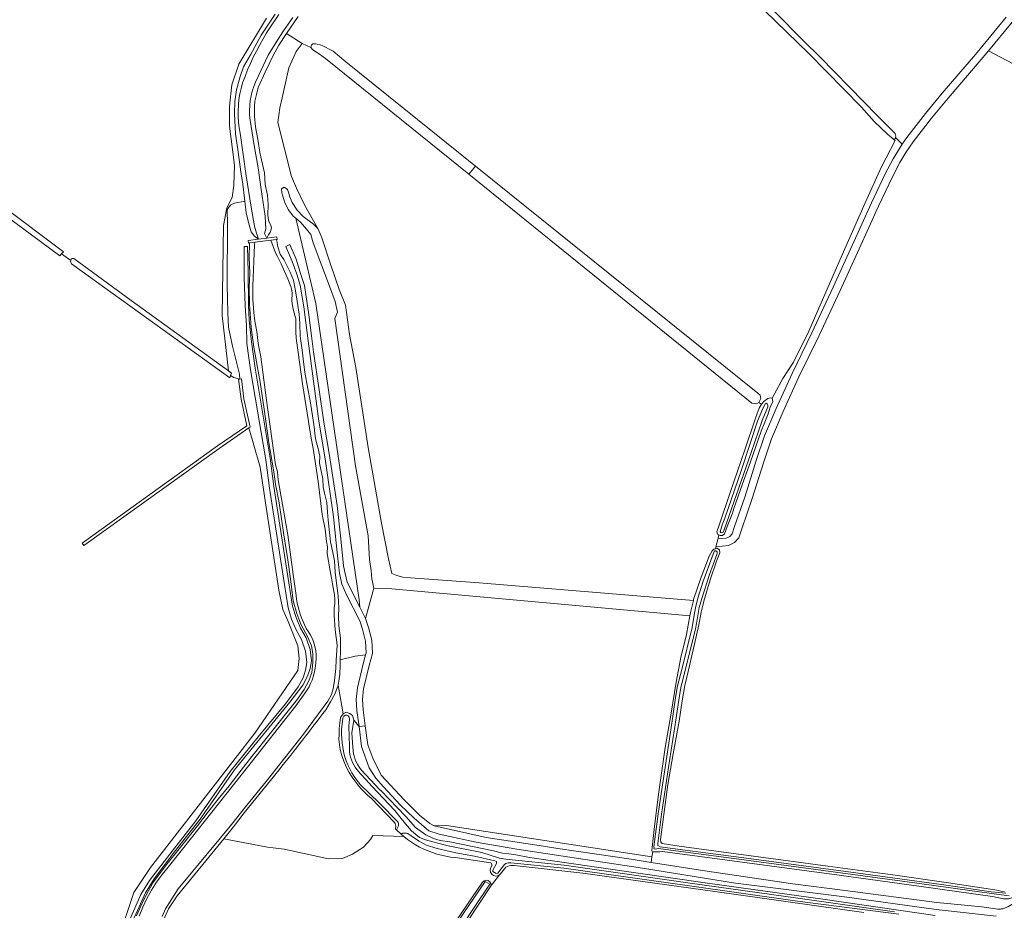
# Model space of a CAD drawing. Header units: metres. Extents: x 152737 to 157444, y 374779 to 378487.
# Tile 78 of 95: x 155587 to 155926, y 376826 to 377132. Entities that reach past the tile are written whole.
import ezdxf

# ---------------------------------------------------------------- set-up
doc = ezdxf.new("R2010")
doc.units = ezdxf.units.M
for name, color, linetype, lineweight in [('B-XX-OG-TERREIN_CULTUURSCHEIDING-GV', 7, 'Continuous', 18), ('B-XX-OG-TERREIN_ONBEGROEID-GV', 7, 'Continuous', 18), ('B-XX-OG-TOPOGRAFIE-GV', 7, 'Continuous', 18), ('B-XX-OG-WATER-GV', 130, 'Continuous', 18), ('B-XX-OG-WATER_SLOOT-GV', 120, 'Continuous', 18), ('B-XX-OG-WEG-GV', 7, 'Continuous', 18)]:
    doc.layers.add(name, color=color, linetype=linetype, lineweight=lineweight)

msp = doc.modelspace()

# ---------------------------------------------------------------- linework, layer by layer
at = {"layer": 'B-XX-OG-TERREIN_CULTUURSCHEIDING-GV'}
for points in [[(155682.733, 377133.466), (155678.728, 377127.586), (155684.121, 377124.205), (155687.097, 377122.801), (155687.332, 377123.741), (155687.944, 377124.023), (155688.791, 377124.023), (155690.814, 377123.6), (155694.813, 377121.531), (155699.188, 377117.864), (155743.788, 377082.005), (155840.956, 377003.881), (155841.724, 377003.199), (155841.98, 377001.963), (155841.34, 377000.641), (155842.196, 377000.019), (155843.116, 377001.088), (155844.395, 377001.971), (155845.302, 377002.228), (155845.933, 377002.128), (155849.563, 377008.837), (155853.207, 377014.507), (155858.509, 377025.188), (155863.53, 377036.762), (155870.393, 377052.455), (155877.866, 377069.324), (155883.492, 377081.678), (155888.252, 377090.837), (155887.812, 377091.191), (155885.611, 377092.96), (155881.018, 377097.36), (155876.616, 377102.238), (155858.369, 377120.88), (155824.444, 377153.935)], [(155826.346, 377155.847), (155856.646, 377125.057), (155862.409, 377119.455), (155877.405, 377104.107), (155882.052, 377099.351), (155887.525, 377093.869), (155888.291, 377093.199), (155888.434, 377092.339), (155888.376, 377091.818), (155890.668, 377089.487), (155892.293, 377091.843), (155898.72, 377100.106), (155904.438, 377107.1), (155915.863, 377120.401), (155926.494, 377133.222)], [(155671.815, 377132.882), (155662.29, 377117.007), (155659.909, 377109.995), (155659.115, 377102.587), (155659.115, 377095.708), (155660.812, 377082.36), (155660.57, 377075.335), (155660.041, 377071.201), (155658.188, 377067.629), (155656.998, 377061.576), (155656.601, 377030.62), (155658.697, 377011.478), (155659.74, 377010.723), (155659.474, 377009.936), (155660.564, 377009.238), (155662.694, 377008.681), (155662.483, 377010.344), (155660.122, 377019.985), (155658.744, 377026.545), (155658.475, 377031.505), (155658.34, 377041.082), (155658.379, 377062.373), (155658.253, 377066.586), (155658.524, 377067.403), (155659.552, 377068.694), (155660.824, 377069.284), (155664.336, 377069.88), (155664.211, 377070.972), (155663.628, 377075.73), (155663.037, 377079.976), (155661.99, 377087.736), (155661.195, 377092.936), (155660.869, 377100.1), (155660.933, 377104.19), (155661.509, 377108.272), (155662.749, 377112.855), (155663.97, 377116.123), (155666.299, 377120.251), (155669.984, 377126.987), (155674.847, 377134.289)], [(155580.68, 377068.37), (155601.929, 377052.498), (155601.316, 377051.824), (155604.44, 377049.536), (155604.539, 377049.958), (155604.938, 377050.179), (155605.493, 377050.202), (155625.245, 377035.708), (155658.697, 377011.478), (155656.601, 377030.62), (155656.998, 377061.576), (155658.188, 377067.629), (155660.041, 377071.201), (155660.57, 377075.335), (155660.812, 377082.36), (155659.115, 377095.708), (155659.115, 377102.587), (155659.909, 377109.995), (155662.29, 377117.007), (155671.815, 377132.882)], [(155928.51, 377131.522), (155920.358, 377121.69), (155928.897, 377117.144)], [(155928.897, 377117.144), (155920.358, 377121.69), (155917.878, 377118.699), (155906.459, 377105.405), (155900.781, 377098.46), (155894.42, 377090.282), (155891.89, 377086.614), (155889.854, 377083.246), (155887.179, 377078.098), (155882.523, 377068.194), (155875.806, 377053.556), (155869.281, 377039.188), (155861.935, 377023.428), (155855.128, 377009.473), (155849.657, 376997.525), (155845.721, 376988.164), (155842.978, 376980.159), (155838.936, 376967.229), (155835.427, 376957.135), (155834.43, 376954.069), (155832.898, 376952.4), (155830.835, 376951.409), (155826.522, 376950.993), (155826.332, 376950.322), (155826.894, 376950.453), (155827.818, 376949.879), (155827.895, 376948.851), (155826.732, 376946.07), (155824.577, 376939.572), (155822.316, 376932.236), (155821.509, 376928.423), (155820.696, 376924.143), (155819.09, 376916.983), (155816.991, 376908.058), (155815.795, 376903.224), (155814.967, 376898.012), (155813.829, 376890.938), (155811.788, 376879.772), (155810.035, 376869.162), (155807.499, 376850.259), (155807.578, 376849.325), (155808.037, 376848.851), (155813.901, 376847.919), (155865.023, 376841.051), (155887.465, 376838.087), (155906.644, 376835.359), (155922.563, 376832.964), (155925.912, 376832.258)], [(155622.715, 376821.639), (155626.164, 376831.983), (155631.854, 376840.565), (155647.499, 376860.694), (155667.79, 376886.895), (155682.574, 376908.393), (155683.111, 376912.533), (155682.651, 376916.903), (155679.327, 376925.304), (155677.468, 376929.406), (155676.074, 376936.063), (155671.524, 376966.154), (155669.605, 376978.373), (155665.805, 376991.884), (155655.544, 376984.854), (155608.918, 376951.454), (155608.336, 376952.266), (155654.97, 376985.673), (155665.1, 376992.613), (155663.064, 377001.726), (155662.198, 377008.619), (155662.694, 377008.681), (155660.564, 377009.238), (155659.474, 377009.936), (155659.213, 377009.163), (155604.716, 377048.383), (155604.383, 377049.292), (155604.44, 377049.536), (155601.316, 377051.824), (155600.68, 377051.125), (155568.697, 377074.728)], [(155627.028, 376824.006), (155629.555, 376829.595), (155632.73, 376835.308), (155637.058, 376841.203), (155642.259, 376847.574), (155648.136, 376855.001), (155651.786, 376859.768), (155655.137, 376864.115), (155658.926, 376868.735), (155663.094, 376874.061), (155666.742, 376878.757), (155673.583, 376887.303), (155678.864, 376893.958), (155682.51, 376898.583), (155684.756, 376901.886), (155686.418, 376904.848), (155687.434, 376907.757), (155687.816, 376911.043), (155687.838, 376914.268), (155687.34, 376916.862), (155686.064, 376919.837), (155683.687, 376924.35), (155682.289, 376928.045), (155681.052, 376932.381), (155680.127, 376940.005), (155679.168, 376946.483), (155677.769, 376955.124), (155676.151, 376966.065), (155674.977, 376972.549), (155674.312, 376976.797), (155672.667, 376986.806), (155670.994, 376998.322), (155669.688, 377007.677), (155667.455, 377019.638), (155666.578, 377026.472), (155665.951, 377034.517), (155665.906, 377040.396), (155666.041, 377045.05), (155665.916, 377050.644), (155665.983, 377055.444), (155666.015, 377055.53), (155665.595, 377055.476), (155665.481, 377056.369), (155669.05, 377056.824), (155667.658, 377057.841), (155666.512, 377059.321), (155665.614, 377062.622), (155664.789, 377065.922), (155664.336, 377069.88), (155660.824, 377069.284), (155659.552, 377068.694), (155658.524, 377067.403), (155658.253, 377066.586), (155658.379, 377062.373), (155658.34, 377041.082), (155658.475, 377031.505), (155658.744, 377026.545), (155660.122, 377019.985), (155662.483, 377010.344), (155662.694, 377008.681), (155663.19, 377008.743), (155664.05, 377001.898), (155666.224, 376992.171), (155665.805, 376991.884), (155669.605, 376978.373), (155671.524, 376966.154), (155676.074, 376936.063), (155677.468, 376929.406), (155679.327, 376925.304), (155682.651, 376916.903), (155683.111, 376912.533), (155682.574, 376908.393), (155667.79, 376886.895), (155647.499, 376860.694), (155631.854, 376840.565), (155626.164, 376831.983), (155622.715, 376821.639)], [(155624.761, 376822.716), (155628.62, 376831.271), (155631.56, 376836.151), (155638.504, 376845.248), (155647.5, 376856.633), (155659.277, 376873.625), (155669.011, 376885.53), (155678.368, 376896.905), (155682.782, 376902.825), (155684.405, 376905.848), (155685.295, 376908.53), (155685.732, 376911.136), (155685.303, 376915.03), (155683.884, 376919.043), (155681.994, 376922.348), (155680.477, 376926.093), (155679.237, 376930.011), (155677.337, 376942.344), (155672.846, 376971.182), (155671.592, 376980.878), (155666.352, 377011.904), (155665.08, 377020.968), (155664.897, 377027.112), (155664.462, 377033.896), (155664.113, 377043.656), (155664.099, 377054.26), (155665.343, 377054.275), (155665.464, 377045.452), (155665.637, 377034.283), (155665.899, 377028.965), (155666.631, 377021.554), (155667.903, 377012.49), (155673.143, 376981.464), (155674.397, 376971.768), (155678.888, 376942.93), (155680.788, 376930.597), (155682.028, 376926.679), (155683.545, 376922.934), (155685.435, 376919.629), (155686.854, 376915.616), (155687.283, 376911.722), (155686.846, 376909.116), (155685.956, 376906.434), (155684.333, 376903.411), (155679.919, 376897.491), (155670.562, 376886.116), (155660.828, 376874.211), (155649.051, 376857.219), (155640.055, 376845.834), (155633.111, 376836.737), (155630.171, 376831.857), (155626.312, 376823.302)], [(155719.048, 376851.316), (155718.152, 376852.119), (155716.559, 376853.548), (155716.242, 376853.833), (155716.356, 376854.789), (155716.154, 376855.731), (155715.948, 376856.15), (155707.878, 376864.443), (155706.639, 376865.519), (155705.453, 376866.653), (155704.325, 376867.845), (155703.255, 376869.089), (155702.248, 376870.385), (155701.305, 376871.728), (155701.078, 376872.072), (155700.311, 376873.285), (155699.612, 376874.539), (155698.984, 376875.83), (155698.429, 376877.153), (155697.949, 376878.506), (155697.545, 376879.883), (155697.218, 376881.281), (155696.97, 376882.694), (155696.8, 376884.12), (155696.763, 376884.572), (155696.793, 376886.489), (155696.902, 376888.402), (155697.092, 376890.309), (155697.36, 376892.206), (155698.207, 376893.482), (155696.552, 376903.336), (155695.317, 376900.29), (155693.877, 376897.609), (155692.221, 376894.862)], [(155923.023, 376823.829), (155902.361, 376826.191), (155870.793, 376830.519), (155833.315, 376835.26), (155801.224, 376840.415), (155758.011, 376846.905), (155744.04, 376849.345), (155742.366, 376849.724), (155734.925, 376851.227), (155731.294, 376852.116), (155727.715, 376853.254), (155722.643, 376857.552), (155717.795, 376862.212), (155712.116, 376868.324), (155709.431, 376871.346), (155707.199, 376874.935), (155704.54, 376882.222), (155703.712, 376889.078), (155701.894, 376891.264), (155701.229, 376886.94), (155701.421, 376883.631), (155701.658, 376880.707), (155701.827, 376879.7), (155702.075, 376878.71), (155702.4, 376877.742), (155702.8, 376876.802), (155703.271, 376875.897), (155703.813, 376875.031), (155704.42, 376874.211), (155704.522, 376874.085), (155707.625, 376870.729), (155710.786, 376867.428), (155711.148, 376867.056), (155719.791, 376858.139), (155723.153, 376854.397), (155726.694, 376851.867), (155729.306, 376850.627), (155731.607, 376849.927), (155734.962, 376849.414), (155749.949, 376846.367), (155753.113, 376845.539), (155755.264, 376845.274), (155757.646, 376844.917), (155762.402, 376844.07), (155822.821, 376835.352), (155863.377, 376829.699), (155902.025, 376824.091)], [(155676.141, 376874.185), (155664.103, 376859.412), (155660.501, 376854.626), (155657.166, 376850.531), (155672.144, 376847.611), (155677.926, 376846.868), (155693.166, 376843.62), (155698.043, 376843.749), (155701.45, 376845.191), (155705.187, 376847.616), (155707.614, 376850.208), (155708.424, 376851.618), (155719.048, 376851.316)], [(155735.409, 376819.74), (155746.188, 376835.604), (155746.721, 376836.06), (155747.42, 376836.26), (155748.137, 376836.145), (155748.738, 376835.736), (155749.11, 376835.112), (155749.182, 376834.389), (155752.192, 376838.2), (155751.517, 376837.786), (155750.735, 376837.67), (155749.969, 376837.868), (155749.341, 376838.351), (155748.953, 376839.041), (155748.865, 376839.827), (155749.092, 376840.585), (155749.495, 376841.367), (155748.996, 376842.187), (155737.554, 376843.953), (155736.805, 376844.012), (155735.202, 376844.197), (155733.611, 376844.462), (155732.034, 376844.805), (155730.477, 376845.226), (155728.942, 376845.724), (155727.434, 376846.297), (155725.956, 376846.944), (155724.512, 376847.664), (155723.106, 376848.454), (155721.74, 376849.313), (155720.419, 376850.239), (155719.145, 376851.229), (155719.048, 376851.316), (155708.424, 376851.618), (155707.614, 376850.208), (155705.187, 376847.616), (155701.45, 376845.191), (155698.043, 376843.749), (155693.166, 376843.62), (155677.926, 376846.868), (155672.144, 376847.611), (155657.166, 376850.531), (155641.126, 376830.838), (155638.103, 376826.354), (155636.334, 376822.511)], [(155804.76, 376846.047), (155804.494, 376844.296), (155804.2, 376842.363), (155822.766, 376839.428), (155853.015, 376834.972), (155870.989, 376832.667), (155902.6, 376828.582), (155918.081, 376827.031), (155923.59, 376826.25), (155923.88, 376826.262), (155924.17, 376826.281), (155924.458, 376826.309), (155924.746, 376826.345), (155925.033, 376826.388), (155925.319, 376826.44), (155925.507, 376826.478)], [(155925.507, 376826.478), (155927.061, 376827.091), (155928.444, 376827.905), (155930.634, 376829.175), (155929.262, 376830.607), (155928.383, 376830.135), (155927.295, 376829.822), (155925.5, 376829.844), (155921.794, 376830.581), (155897.222, 376834.118), (155868.997, 376838.016), (155808.105, 376846.103)], [(155877.446, 376825.132), (155826.11, 376832.308), (155780.777, 376838.711), (155757.078, 376841.266), (155756.539, 376841.303), (155755.936, 376841.269), (155755.343, 376841.155), (155754.769, 376840.964), (155754.226, 376840.698), (155752.428, 376838.464), (155752.192, 376838.2), (155749.182, 376834.389), (155733.149, 376810.093)]]:
    msp.add_lwpolyline(points, dxfattribs=at)
for points in [[(155687.593, 377011.47), (155686.181, 377021.871), (155684.642, 377033.5), (155683.392, 377041.041), (155682.275, 377044.744), (155680.689, 377049.114), (155678.474, 377054.318), (155679.881, 377055.011), (155682.1, 377049.97), (155683.661, 377044.704), (155684.938, 377040.915), (155685.419, 377037.801), (155686.357, 377030.758), (155687.372, 377023.55), (155688.029, 377018.065), (155689.933, 377004.957), (155691.571, 376993.897), (155693.378, 376983.076), (155696.124, 376965.212), (155697.423, 376953.754), (155698.377, 376944.426), (155698.872, 376941.801), (155699.602, 376938.843), (155700.594, 376936.808), (155701.296, 376935.368), (155703.939, 376930.226), (155703.766, 376932.679), (155688.834, 377034.744), (155681.894, 377064.082), (155681.062, 377064.747), (155679.353, 377066.958), (155678.196, 377069.321), (155677.14, 377072.738), (155677.039, 377074.196), (155677.945, 377074.749), (155679.051, 377073.945), (155679.504, 377072.688), (155679.755, 377071.633), (155680.613, 377069.402), (155682.442, 377066.78), (155684.429, 377064.634), (155688.017, 377062.058), (155689.448, 377060.548), (155685.019, 377068.474), (155682.156, 377074.365), (155680.472, 377078.405), (155675.695, 377096.99), (155676.408, 377101.983), (155677.201, 377105.471), (155679.511, 377115.848), (155682.025, 377121.422), (155684.121, 377124.205), (155678.728, 377127.586), (155676.09, 377123.567), (155674.153, 377120.032), (155671.339, 377114.282), (155668.979, 377109.069), (155668.346, 377106.603), (155667.816, 377104.383), (155667.739, 377102.651), (155667.735, 377099.185), (155668.072, 377095.465), (155668.986, 377090.598), (155669.518, 377086.628), (155670.398, 377082.702), (155671.093, 377079.67), (155671.377, 377075.704), (155672.16, 377071.928), (155672.358, 377068.755), (155672.301, 377065.141), (155672.471, 377063.356), (155672.758, 377062.707), (155673.287, 377061.709), (155673.518, 377060.616), (155673.147, 377059.086), (155672.541, 377058.353), (155671.956, 377057.194), (155675.35, 377057.627), (155675.464, 377056.734), (155675.205, 377056.701), (155675.397, 377056.318), (155675.695, 377054.231), (155676.552, 377051.626), (155677.791, 377049.87), (155678.805, 377047.762), (155680.027, 377045.433), (155681.094, 377042.679), (155681.848, 377039.002), (155682.391, 377035.475), (155683.05, 377031.012), (155683.316, 377027.851), (155683.476, 377023.474), (155684.053, 377018.656), (155684.698, 377013.692), (155684.979, 377011.032), (155686.033, 377005.34), (155686.843, 377001.159), (155688.115, 376993.096), (155688.688, 376988.134), (155689.595, 376984.811), (155690.165, 376982.214), (155690.094, 376979.78), (155691.228, 376974.371), (155691.364, 376971.644), (155691.803, 376969.481), (155692.568, 376966.234), (155692.829, 376962.858), (155693.108, 376960.127), (155693.487, 376955.887), (155693.895, 376952.65), (155694.524, 376949.622), (155695.21, 376946.09), (155695.458, 376942.284), (155695.805, 376939.408), (155696.511, 376934.084), (155696.679, 376929.994), (155696.667, 376927.127), (155696.715, 376923.829), (155697.307, 376919.512), (155697.321, 376915.068), (155697.234, 376912.046), (155702.385, 376913.316), (155705.949, 376913.848), (155706.134, 376914.516), (155705.904, 376918.541), (155704.832, 376922.665), (155703.963, 376925.469), (155699.393, 376934.444), (155697.785, 376938.08), (155696.997, 376941.855), (155696.275, 376947.913), (155694.949, 376961.249), (155692.02, 376981.239), (155689.866, 376994.191)], [(155818.873, 376932.85), (155821.42, 376940.555), (155824.238, 376947.696), (155825.2, 376949.547), (155825.77, 376950.191), (155826.332, 376950.322), (155826.522, 376950.993), (155827.256, 376953.933), (155827.492, 376955.133), (155827.044, 376955.366), (155826.876, 376956.181), (155827.82, 376958.786), (155831.423, 376969.658), (155836.442, 376984.393), (155840.135, 376995.264), (155840.759, 376996.879), (155841.453, 376998.675), (155842.196, 377000.019), (155841.34, 377000.641), (155840.487, 377000.172), (155838.909, 377000.385), (155741.493, 377079.16), (155692.178, 377119.039), (155690.108, 377120.544), (155687.803, 377122.001), (155687.097, 377122.801), (155684.121, 377124.205), (155682.025, 377121.422), (155679.511, 377115.848), (155677.201, 377105.471), (155676.408, 377101.983), (155675.695, 377096.99), (155680.472, 377078.405), (155682.156, 377074.365), (155685.019, 377068.474), (155689.448, 377060.548), (155690.8, 377057.688), (155693.98, 377047.913), (155696.842, 377039.49), (155698.989, 377034.087), (155700.42, 377023.995), (155702.53, 377012.697), (155706.85, 376985.189), (155711.364, 376959.074), (155713.815, 376946.881), (155715.024, 376941.838), (155716.734, 376941.088), (155718.777, 376940.546), (155721.363, 376940.338), (155745.055, 376938.542), (155818.787, 376932.502)], [(155835.529, 376972.304), (155832.691, 376964.129), (155832.214, 376962.51), (155830.426, 376957.932), (155829.484, 376955.418), (155828.843, 376954.886), (155827.94, 376954.9), (155827.492, 376955.133), (155827.256, 376953.933), (155828.435, 376953.816), (155830.111, 376953.987), (155831.3, 376954.559), (155832.101, 376955.432), (155832.928, 376957.977), (155836.432, 376968.056), (155840.472, 376980.981), (155843.256, 376989.104), (155847.242, 376998.585), (155852.744, 377010.601), (155859.555, 377024.564), (155866.886, 377040.291), (155873.408, 377054.652), (155880.132, 377069.305), (155884.815, 377079.268), (155887.554, 377084.538), (155889.675, 377088.047), (155890.668, 377089.487), (155888.376, 377091.818), (155888.339, 377091.478), (155887.812, 377091.191), (155888.252, 377090.837), (155883.492, 377081.678), (155877.866, 377069.324), (155870.393, 377052.455), (155863.53, 377036.762), (155858.509, 377025.188), (155853.207, 377014.507), (155849.563, 377008.837), (155845.933, 377002.128), (155846.095, 377000.951), (155845.161, 376998.978), (155844.493, 376996.731), (155843.085, 376993.321), (155842.141, 376990.716), (155838.453, 376980.206)], [(155703.766, 376932.679), (155703.939, 376930.226), (155705.964, 376926.287), (155708.727, 376936.729), (155708.105, 376939.924), (155707.821, 376942.672), (155707.252, 376946.556), (155706.778, 376954.799), (155702.508, 376978.788), (155695.344, 377029.572), (155696.25, 377031.692), (155695.496, 377035.411), (155693.836, 377039.784), (155687.902, 377055.599), (155687.147, 377058.464), (155685.588, 377060.274), (155683.577, 377062.736), (155681.894, 377064.082), (155688.834, 377034.744)], [(155705.964, 376926.287), (155706.904, 376923.256), (155708.042, 376918.877), (155708.304, 376914.285), (155707.156, 376910.13), (155705.264, 376902.124), (155704.841, 376898.421), (155705.054, 376894.859), (155705.844, 376889.383), (155706.762, 376882.876), (155708.445, 376878.243), (155711.358, 376872.39), (155719.174, 376863.944), (155724.553, 376858.652), (155728.026, 376855.785), (155729.577, 376854.974), (155733.791, 376855.042), (155804.494, 376844.296), (155804.76, 376846.047), (155804.616, 376846.079), (155804.482, 376846.344), (155804.463, 376846.635), (155804.561, 376847.481), (155805.533, 376855.795), (155806.917, 376866.691), (155809.022, 376881.868), (155811.073, 376893.687), (155812.827, 376904.391), (155814.453, 376912.857), (155816.445, 376920.85), (155817.567, 376927.207), (155714.941, 376936.484), (155711.058, 376936.606), (155708.727, 376936.729)], [(155697.234, 376912.046), (155697.231, 376911.94), (155697.178, 376910.127), (155697.02, 376907.121), (155696.73, 376904.778), (155696.552, 376903.336), (155698.207, 376893.482), (155699.278, 376894.037), (155700.556, 376893.648), (155701.473, 376892.918), (155701.894, 376891.264), (155703.712, 376889.078), (155702.91, 376894.64), (155702.68, 376898.479), (155703.139, 376902.494), (155705.069, 376910.664), (155705.949, 376913.848), (155702.385, 376913.316)], [(155729.577, 376854.974), (155747.446, 376850.977), (155767.216, 376848.006), (155772.083, 376847.206), (155797.316, 376843.451), (155804.2, 376842.363), (155804.494, 376844.296), (155733.791, 376855.042)]]:
    msp.add_lwpolyline(points, close=True, dxfattribs=at)
at = {"layer": 'B-XX-OG-TERREIN_CULTUURSCHEIDING-GV', "extrusion": (0, 0, -1)}
for centre, radius, start, end in [((-154621.706, 377710.784), 1346.006, 217.313835, 218.428842), ((-155806.029, 376870.164), 24.15, 265.06913, 273.01262)]:
    msp.add_arc(centre, radius, start, end, dxfattribs=at)
at = {"layer": 'B-XX-OG-TERREIN_ONBEGROEID-GV'}
msp.add_lwpolyline([(155926.494, 377133.222), (155915.863, 377120.401), (155904.438, 377107.1), (155898.72, 377100.106), (155892.293, 377091.843), (155890.668, 377089.487), (155889.675, 377088.047), (155887.554, 377084.538), (155884.815, 377079.268), (155880.132, 377069.305), (155873.408, 377054.652), (155866.886, 377040.291), (155859.555, 377024.564), (155852.744, 377010.601), (155847.242, 376998.585), (155843.256, 376989.104), (155840.472, 376980.981), (155836.432, 376968.056), (155832.928, 376957.977), (155832.101, 376955.432), (155831.3, 376954.559), (155830.111, 376953.987), (155828.435, 376953.816), (155827.256, 376953.933), (155826.522, 376950.993), (155830.835, 376951.409), (155832.898, 376952.4), (155834.43, 376954.069), (155835.427, 376957.135), (155838.936, 376967.229), (155842.978, 376980.159), (155845.721, 376988.164), (155849.657, 376997.525), (155855.128, 377009.473), (155861.935, 377023.428), (155869.281, 377039.188), (155875.806, 377053.556), (155882.523, 377068.194), (155887.179, 377078.098), (155889.854, 377083.246), (155891.89, 377086.614), (155894.42, 377090.282), (155900.781, 377098.46), (155906.459, 377105.405), (155917.878, 377118.699), (155920.358, 377121.69), (155928.51, 377131.522)], dxfattribs=at)
at = {"layer": 'B-XX-OG-TOPOGRAFIE-GV'}
msp.add_lwpolyline([(155665.595, 377055.476), (155666.015, 377055.53), (155667.856, 377055.765), (155673.349, 377056.464), (155675.205, 377056.701), (155675.464, 377056.734), (155675.35, 377057.627), (155671.956, 377057.194), (155669.05, 377056.824), (155665.481, 377056.369)], close=True, dxfattribs=at)
at = {"layer": 'B-XX-OG-WATER-GV'}
for points in [[(155665.805, 376991.884), (155666.224, 376992.171), (155664.05, 377001.898), (155663.19, 377008.743), (155662.694, 377008.681), (155662.198, 377008.619), (155663.064, 377001.726), (155665.1, 376992.613), (155654.97, 376985.673), (155608.336, 376952.266), (155608.918, 376951.454), (155655.544, 376984.854)], [(155748.73, 376834.834), (155747.126, 376835.758), (155739.57, 376824.649), (155720.47, 376796.162), (155698.551, 376763.295), (155673.109, 376724.097), (155649.418, 376688.627), (155635.451, 376668.523), (155616.678, 376641.498), (155605.894, 376625.922), (155605.685, 376625.059), (155606.499, 376623.866), (155607.105, 376623.687), (155607.473, 376624.006), (155613.846, 376633.492), (155624.472, 376649.697), (155641.561, 376674.132), (155666.337, 376710.916), (155682.787, 376736.042), (155699.951, 376762.2), (155719.006, 376790.494), (155738.12, 376819.153)]]:
    msp.add_lwpolyline(points, close=True, dxfattribs=at)
msp.add_lwpolyline([(155888.013, 376825.402), (155854.755, 376830.008), (155817.622, 376835.2), (155774.285, 376841.381), (155754.212, 376843.473), (155753.425, 376843.617), (155752.028, 376843.866), (155745.937, 376845.72), (155734.399, 376848.117), (155729.062, 376849.432), (155726.575, 376850.11), (155724.469, 376850.961), (155721.724, 376853.268), (155719.718, 376855.616), (155717.773, 376858.016), (155716.039, 376860.267), (155708.128, 376868.649), (155706.142, 376870.728), (155704.215, 376872.861), (155703.591, 376873.578), (155702.953, 376874.307), (155702.378, 376875.087), (155701.869, 376875.912), (155701.429, 376876.776), (155701.063, 376877.673), (155700.771, 376878.597), (155700.557, 376879.542), (155700.421, 376880.502), (155700.365, 376881.47), (155700.382, 376882.327), (155700.213, 376889.254), (155700.418, 376891.624), (155700.308, 376892.331), (155699.89, 376892.843), (155699.53, 376892.99), (155698.994, 376893.044), (155698.403, 376892.663), (155698.084, 376891.997), (155697.696, 376887.962), (155697.669, 376886.461), (155697.722, 376884.96), (155697.855, 376883.465), (155698.068, 376881.978), (155698.359, 376880.505), (155698.728, 376879.05), (155699.174, 376877.616), (155699.269, 376877.343), (155699.858, 376875.939), (155700.521, 376874.567), (155701.254, 376873.232), (155702.057, 376871.938), (155702.926, 376870.687), (155703.86, 376869.484), (155703.991, 376869.326), (155710.726, 376862.735), (155716.965, 376856.423), (155717.147, 376856.088), (155717.255, 376855.723), (155717.284, 376855.344), (155717.234, 376854.967), (155717.158, 376854.727), (155716.559, 376853.548), (155718.152, 376852.119), (155718.743, 376852.389), (155719.127, 376852.466), (155719.584, 376852.482), (155720.036, 376852.419), (155720.471, 376852.277), (155720.764, 376852.13), (155721.137, 376851.867), (155722.093, 376851.213), (155724.411, 376849.698), (155726.771, 376848.251), (155730.569, 376847.171), (155736.967, 376845.677), (155743.38, 376844.523), (155750.468, 376842.91), (155751.014, 376842.652), (155751.036, 376842.019), (155749.709, 376839.718), (155749.711, 376839.18), (155750.897, 376838.547), (155751.447, 376838.687), (155753.805, 376841.686), (155754.184, 376841.939), (155754.601, 376842.123), (155755.044, 376842.23), (155755.498, 376842.259), (155755.901, 376842.218), (155774.169, 376840.436), (155817.489, 376834.258), (155854.623, 376829.066), (155889.44, 376824.552)], dxfattribs=at)
at = {"layer": 'B-XX-OG-WATER_SLOOT-GV'}
for points in [[(155826.346, 377155.847), (155824.444, 377153.935), (155858.369, 377120.88), (155876.616, 377102.238), (155881.018, 377097.36), (155885.611, 377092.96), (155887.812, 377091.191), (155888.339, 377091.478), (155888.376, 377091.818), (155888.434, 377092.339), (155888.291, 377093.199), (155887.525, 377093.869), (155882.052, 377099.351), (155877.405, 377104.107), (155862.409, 377119.455), (155856.646, 377125.057)], [(155741.493, 377079.16), (155743.788, 377082.005), (155699.188, 377117.864), (155694.813, 377121.531), (155690.814, 377123.6), (155688.791, 377124.023), (155687.944, 377124.023), (155687.332, 377123.741), (155687.097, 377122.801), (155687.803, 377122.001), (155690.108, 377120.544), (155692.178, 377119.039)], [(155601.316, 377051.824), (155601.929, 377052.498), (155580.68, 377068.37), (155557.44, 377085.163), (155555.034, 377086.752), (155551.639, 377089.157), (155550.608, 377089.887), (155549.577, 377089.801), (155549.061, 377089.5), (155549.706, 377088.598), (155552.96, 377086.255), (155553.702, 377085.721), (155568.697, 377074.728), (155600.68, 377051.125)], [(155743.788, 377082.005), (155741.493, 377079.16), (155838.909, 377000.385), (155840.487, 377000.172), (155841.34, 377000.641), (155841.98, 377001.963), (155841.724, 377003.199), (155840.956, 377003.881)], [(155817.776, 376928.388), (155818.787, 376932.502), (155745.055, 376938.542), (155721.363, 376940.338), (155718.777, 376940.546), (155716.734, 376941.088), (155715.024, 376941.838), (155713.815, 376946.881), (155711.364, 376959.074), (155706.85, 376985.189), (155702.53, 377012.697), (155700.42, 377023.995), (155698.989, 377034.087), (155696.842, 377039.49), (155693.98, 377047.913), (155690.8, 377057.688), (155689.448, 377060.548), (155688.017, 377062.058), (155684.429, 377064.634), (155682.442, 377066.78), (155680.613, 377069.402), (155679.755, 377071.633), (155679.504, 377072.688), (155679.051, 377073.945), (155677.945, 377074.749), (155677.039, 377074.196), (155677.14, 377072.738), (155678.196, 377069.321), (155679.353, 377066.958), (155681.062, 377064.747), (155681.894, 377064.082), (155683.577, 377062.736), (155685.588, 377060.274), (155687.147, 377058.464), (155687.902, 377055.599), (155693.836, 377039.784), (155695.496, 377035.411), (155696.25, 377031.692), (155695.344, 377029.572), (155702.508, 376978.788), (155706.778, 376954.799), (155707.252, 376946.556), (155707.821, 376942.672), (155708.105, 376939.924), (155708.727, 376936.729), (155711.058, 376936.606), (155714.941, 376936.484), (155817.567, 376927.207)], [(155659.74, 377010.723), (155658.697, 377011.478), (155625.245, 377035.708), (155605.493, 377050.202), (155604.938, 377050.179), (155604.539, 377049.958), (155604.44, 377049.536), (155604.383, 377049.292), (155604.716, 377048.383), (155659.213, 377009.163), (155659.474, 377009.936)], [(155832.691, 376964.129), (155835.529, 376972.304), (155838.453, 376980.206), (155842.141, 376990.716), (155843.085, 376993.321), (155844.493, 376996.731), (155845.161, 376998.978), (155846.095, 377000.951), (155845.933, 377002.128), (155845.302, 377002.228), (155844.395, 377001.971), (155843.116, 377001.088), (155842.196, 377000.019), (155841.453, 376998.675), (155840.759, 376996.879), (155840.135, 376995.264), (155836.442, 376984.393), (155831.423, 376969.658), (155827.82, 376958.786), (155826.876, 376956.181), (155827.044, 376955.366), (155827.492, 376955.133), (155827.94, 376954.9), (155828.843, 376954.886), (155829.484, 376955.418), (155830.426, 376957.932), (155832.214, 376962.51)], [(155842.625, 376998.567), (155843.555, 377000.268), (155843.917, 377000.353), (155844.186, 377000.168), (155844.448, 376999.622), (155844.351, 376999.172), (155842.469, 376994.414), (155838.685, 376983.454), (155829.324, 376956.775), (155829.042, 376956.057), (155828.586, 376955.793), (155828.226, 376955.889), (155827.96, 376956.164), (155828.72, 376958.591), (155829.568, 376960.836), (155835.339, 376977.455), (155840.841, 376994.259)], [(155842.625, 376998.567), (155840.841, 376994.259), (155835.339, 376977.455), (155829.568, 376960.836), (155828.72, 376958.591), (155827.96, 376956.164), (155828.226, 376955.889), (155828.586, 376955.793), (155829.042, 376956.057), (155829.324, 376956.775), (155838.685, 376983.454), (155842.469, 376994.414), (155844.351, 376999.172), (155844.448, 376999.622), (155844.186, 377000.168), (155843.917, 377000.353), (155843.555, 377000.268)], [(155748.73, 376834.834), (155738.12, 376819.153), (155719.006, 376790.494), (155699.951, 376762.2), (155682.787, 376736.042), (155666.337, 376710.916), (155641.561, 376674.132), (155624.472, 376649.697), (155613.846, 376633.492), (155607.473, 376624.006), (155607.105, 376623.687), (155606.499, 376623.866), (155605.685, 376625.059), (155605.894, 376625.922), (155616.678, 376641.498), (155635.451, 376668.523), (155649.418, 376688.627), (155673.109, 376724.097), (155698.551, 376763.295), (155720.47, 376796.162), (155739.57, 376824.649), (155747.126, 376835.758)]]:
    msp.add_lwpolyline(points, close=True, dxfattribs=at)
for points in [[(155674.847, 377134.289), (155669.984, 377126.987), (155666.299, 377120.251), (155663.97, 377116.123), (155662.749, 377112.855), (155661.509, 377108.272), (155660.933, 377104.19), (155660.869, 377100.1), (155661.195, 377092.936), (155661.99, 377087.736), (155663.037, 377079.976), (155663.628, 377075.73), (155664.211, 377070.972), (155664.336, 377069.88), (155664.789, 377065.922), (155665.614, 377062.622), (155666.512, 377059.321), (155667.658, 377057.841), (155669.05, 377056.824), (155668.36, 377058.86), (155667.733, 377061.287), (155666.528, 377067.847), (155664.865, 377078.6), (155662.779, 377093.3), (155662.44, 377095.2), (155662.207, 377097.127), (155662.081, 377099.071), (155662.064, 377101.025), (155662.157, 377102.977), (155662.359, 377104.92), (155662.669, 377106.844), (155663.084, 377108.74), (155663.602, 377110.6), (155664.437, 377112.84), (155665.331, 377115.06), (155666.284, 377117.258), (155667.294, 377119.432), (155668.361, 377121.579), (155669.482, 377123.698), (155670.658, 377125.785), (155671.887, 377127.839), (155673.168, 377129.859), (155676.102, 377134.113)], [(155676.102, 377134.113), (155673.168, 377129.859), (155671.887, 377127.839), (155670.658, 377125.785), (155669.482, 377123.698), (155668.361, 377121.579), (155667.294, 377119.432), (155666.284, 377117.258), (155665.331, 377115.06), (155664.437, 377112.84), (155663.602, 377110.6), (155663.084, 377108.74), (155662.669, 377106.844), (155662.359, 377104.92), (155662.157, 377102.977), (155662.064, 377101.025), (155662.081, 377099.071), (155662.207, 377097.127), (155662.44, 377095.2), (155662.779, 377093.3), (155664.865, 377078.6), (155666.528, 377067.847), (155667.733, 377061.287), (155668.36, 377058.86), (155669.05, 377056.824), (155671.956, 377057.194), (155671.18, 377058.785), (155671.644, 377060.44), (155671.418, 377064.748), (155670.024, 377073.897), (155668.921, 377081.414), (155667.559, 377089.111), (155666.181, 377097.822), (155666.024, 377099.481), (155665.979, 377101.156), (155666.049, 377102.836), (155666.234, 377104.509), (155666.532, 377106.164), (155666.942, 377107.789), (155667.458, 377109.372), (155668.075, 377110.906), (155672.407, 377120.17), (155673.861, 377122.596), (155675.358, 377124.996), (155677.686, 377128.545), (155678.482, 377129.714), (155679.29, 377130.876), (155680.862, 377133.077)], [(155680.862, 377133.077), (155679.29, 377130.876), (155678.482, 377129.714), (155677.686, 377128.545), (155675.358, 377124.996), (155673.861, 377122.596), (155672.407, 377120.17), (155668.075, 377110.906), (155667.458, 377109.372), (155666.942, 377107.789), (155666.532, 377106.164), (155666.234, 377104.509), (155666.049, 377102.836), (155665.979, 377101.156), (155666.024, 377099.481), (155666.181, 377097.822), (155667.559, 377089.111), (155668.921, 377081.414), (155670.024, 377073.897), (155671.418, 377064.748), (155671.644, 377060.44), (155671.18, 377058.785), (155671.956, 377057.194), (155672.541, 377058.353), (155673.147, 377059.086), (155673.518, 377060.616), (155673.287, 377061.709), (155672.758, 377062.707), (155672.471, 377063.356), (155672.301, 377065.141), (155672.358, 377068.755), (155672.16, 377071.928), (155671.377, 377075.704), (155671.093, 377079.67), (155670.398, 377082.702), (155669.518, 377086.628), (155668.986, 377090.598), (155668.072, 377095.465), (155667.735, 377099.185), (155667.739, 377102.651), (155667.816, 377104.383), (155668.346, 377106.603), (155668.979, 377109.069), (155671.339, 377114.282), (155674.153, 377120.032), (155676.09, 377123.567), (155678.728, 377127.586), (155682.733, 377133.466)], [(155628.035, 376823.844), (155629.252, 376826.916), (155630.659, 376829.91), (155632.248, 376832.808), (155634.008, 376835.594), (155635.928, 376838.252), (155637.995, 376840.771), (155645.974, 376850.831), (155650.329, 376856.321), (155665.282, 376875.173), (155681.897, 376896.191), (155685.179, 376900.775), (155685.859, 376901.782), (155686.479, 376902.839), (155687.032, 376903.939), (155687.515, 376905.076), (155687.924, 376906.242), (155688.257, 376907.432), (155688.512, 376908.636), (155688.688, 376909.848), (155688.899, 376912.429), (155688.892, 376913.82), (155688.763, 376915.219), (155688.509, 376916.61), (155688.132, 376917.975), (155687.637, 376919.298), (155687.031, 376920.566), (155686.323, 376921.764), (155685.525, 376922.881), (155684.942, 376924.067), (155684.404, 376925.278), (155683.913, 376926.512), (155683.471, 376927.766), (155683.079, 376929.037), (155682.736, 376930.321), (155682.445, 376931.617), (155682.205, 376932.92), (155682.018, 376934.229), (155681.063, 376941.495), (155679.136, 376955.077), (155675.867, 376974.029), (155675.672, 376976.766), (155674.878, 376979.156), (155671.674, 377002.268), (155670.947, 377008.427), (155669.867, 377016.367), (155668.925, 377020.945), (155668.483, 377025.072), (155667.84, 377028.568), (155667.451, 377031.565), (155667.311, 377033.071), (155667.138, 377036.094), (155667.111, 377039.12), (155667.152, 377040.632), (155667.747, 377054.936), (155667.856, 377055.765), (155666.015, 377055.53), (155665.983, 377055.444), (155665.916, 377050.644), (155666.041, 377045.05), (155665.906, 377040.396), (155665.951, 377034.517), (155666.578, 377026.472), (155667.455, 377019.638), (155669.688, 377007.677), (155670.994, 376998.322), (155672.667, 376986.806), (155674.312, 376976.797), (155674.977, 376972.549), (155676.151, 376966.065), (155677.769, 376955.124), (155679.168, 376946.483), (155680.127, 376940.005), (155681.052, 376932.381), (155682.289, 376928.045), (155683.687, 376924.35), (155686.064, 376919.837), (155687.34, 376916.862), (155687.838, 376914.268), (155687.816, 376911.043), (155687.434, 376907.757), (155686.418, 376904.848), (155684.756, 376901.886), (155682.51, 376898.583), (155678.864, 376893.958), (155673.583, 376887.303), (155666.742, 376878.757), (155663.094, 376874.061), (155658.926, 376868.735), (155655.137, 376864.115), (155651.786, 376859.768), (155648.136, 376855.001), (155642.259, 376847.574), (155637.058, 376841.203), (155632.73, 376835.308), (155629.555, 376829.595), (155627.028, 376824.006)], [(155635.887, 376823.707), (155637.068, 376826.412), (155638.458, 376828.539), (155641.455, 376833.297), (155655.952, 376850.767), (155659.317, 376854.823), (155660.705, 376856.6), (155665.104, 376862.03), (155671.758, 376870.243), (155684.562, 376886.458), (155692.98, 376897.862), (155694.221, 376900.187), (155694.759, 376902.144), (155695.247, 376904.988), (155695.755, 376909.1), (155695.801, 376912.015), (155696.198, 376917.142), (155695.519, 376922.35), (155695.156, 376927.49), (155695.13, 376929.835), (155695.346, 376931.48), (155695.367, 376932.874), (155695.265, 376934.397), (155693.746, 376942.66), (155692.764, 376948.697), (155692.798, 376950.915), (155692.447, 376952.758), (155692.008, 376957.075), (155691.008, 376962.034), (155689.602, 376973.402), (155688.058, 376984.074), (155687.059, 376989.097), (155684.171, 377007.016), (155682.103, 377021.92), (155682.01, 377022.894), (155681.895, 377024.847), (155681.874, 377026.801), (155681.899, 377027.777), (155681.956, 377028.489), (155681.954, 377028.85), (155681.886, 377029.569), (155681.735, 377030.274), (155681.304, 377031.542), (155680.974, 377032.751), (155680.742, 377033.984), (155680.663, 377034.607), (155680.58, 377035.857), (155680.577, 377036.481), (155680.676, 377037.387), (155680.686, 377037.846), (155680.67, 377038.307), (155680.558, 377039.221), (155680.342, 377040.111), (155680.197, 377040.543), (155679.167, 377043.171), (155678.055, 377045.769), (155676.863, 377048.33), (155675.592, 377050.852), (155674.928, 377052.098), (155673.349, 377056.464), (155667.856, 377055.765), (155667.747, 377054.936), (155667.152, 377040.632), (155667.111, 377039.12), (155667.138, 377036.094), (155667.311, 377033.071), (155667.451, 377031.565), (155667.84, 377028.568), (155668.483, 377025.072), (155668.925, 377020.945), (155669.867, 377016.367), (155670.947, 377008.427), (155671.674, 377002.268), (155674.878, 376979.156), (155675.672, 376976.766), (155675.867, 376974.029), (155679.136, 376955.077), (155681.063, 376941.495), (155682.018, 376934.229), (155682.205, 376932.92), (155682.445, 376931.617), (155682.736, 376930.321), (155683.079, 376929.037), (155683.471, 376927.766), (155683.913, 376926.512), (155684.404, 376925.278), (155684.942, 376924.067), (155685.525, 376922.881), (155686.323, 376921.764), (155687.031, 376920.566), (155687.637, 376919.298), (155688.132, 376917.975), (155688.509, 376916.61), (155688.763, 376915.219), (155688.892, 376913.82), (155688.899, 376912.429), (155688.688, 376909.848), (155688.512, 376908.636), (155688.257, 376907.432), (155687.924, 376906.242), (155687.515, 376905.076), (155687.032, 376903.939), (155686.479, 376902.839), (155685.859, 376901.782), (155685.179, 376900.775), (155681.897, 376896.191), (155665.282, 376875.173), (155650.329, 376856.321), (155645.974, 376850.831), (155637.995, 376840.771), (155635.928, 376838.252), (155634.008, 376835.594), (155632.248, 376832.808), (155630.659, 376829.91), (155629.252, 376826.916), (155628.035, 376823.844)], [(155697.231, 376911.94), (155697.234, 376912.046), (155697.321, 376915.068), (155697.307, 376919.512), (155696.715, 376923.829), (155696.667, 376927.127), (155696.679, 376929.994), (155696.511, 376934.084), (155695.805, 376939.408), (155695.458, 376942.284), (155695.21, 376946.09), (155694.524, 376949.622), (155693.895, 376952.65), (155693.487, 376955.887), (155693.108, 376960.127), (155692.829, 376962.858), (155692.568, 376966.234), (155691.803, 376969.481), (155691.364, 376971.644), (155691.228, 376974.371), (155690.094, 376979.78), (155690.165, 376982.214), (155689.595, 376984.811), (155688.688, 376988.134), (155688.115, 376993.096), (155686.843, 377001.159), (155686.033, 377005.34), (155684.979, 377011.032), (155684.698, 377013.692), (155684.053, 377018.656), (155683.476, 377023.474), (155683.316, 377027.851), (155683.05, 377031.012), (155682.391, 377035.475), (155681.848, 377039.002), (155681.094, 377042.679), (155680.027, 377045.433), (155678.805, 377047.762), (155677.791, 377049.87), (155676.552, 377051.626), (155675.695, 377054.231), (155675.397, 377056.318), (155675.205, 377056.701), (155673.349, 377056.464), (155674.928, 377052.098), (155675.592, 377050.852), (155676.863, 377048.33), (155678.055, 377045.769), (155679.167, 377043.171), (155680.197, 377040.543), (155680.342, 377040.111), (155680.558, 377039.221), (155680.67, 377038.307), (155680.686, 377037.846), (155680.676, 377037.387), (155680.577, 377036.481), (155680.58, 377035.857), (155680.663, 377034.607), (155680.742, 377033.984), (155680.974, 377032.751), (155681.304, 377031.542), (155681.735, 377030.274), (155681.886, 377029.569), (155681.954, 377028.85), (155681.956, 377028.489), (155681.899, 377027.777), (155681.874, 377026.801), (155681.895, 377024.847), (155682.01, 377022.894), (155682.103, 377021.92), (155684.171, 377007.016), (155687.059, 376989.097), (155688.058, 376984.074), (155689.602, 376973.402), (155691.008, 376962.034), (155692.008, 376957.075), (155692.447, 376952.758), (155692.798, 376950.915), (155692.764, 376948.697), (155693.746, 376942.66), (155695.265, 376934.397), (155695.367, 376932.874), (155695.346, 376931.48), (155695.13, 376929.835), (155695.156, 376927.49), (155695.519, 376922.35), (155696.198, 376917.142), (155695.801, 376912.015), (155695.755, 376909.1), (155695.247, 376904.988), (155694.759, 376902.144), (155694.221, 376900.187), (155692.98, 376897.862), (155684.562, 376886.458), (155671.758, 376870.243), (155665.104, 376862.03), (155660.705, 376856.6), (155659.317, 376854.823), (155655.952, 376850.767), (155641.455, 376833.297), (155638.458, 376828.539), (155637.068, 376826.412), (155635.887, 376823.707)], [(155925.912, 376832.258), (155922.563, 376832.964), (155906.644, 376835.359), (155887.465, 376838.087), (155865.023, 376841.051), (155813.901, 376847.919), (155808.037, 376848.851), (155807.578, 376849.325), (155807.499, 376850.259), (155810.035, 376869.162), (155811.788, 376879.772), (155813.829, 376890.938), (155814.967, 376898.012), (155815.795, 376903.224), (155816.991, 376908.058), (155819.09, 376916.983), (155820.696, 376924.143), (155821.509, 376928.423), (155822.316, 376932.236), (155824.577, 376939.572), (155826.732, 376946.07), (155827.895, 376948.851), (155827.818, 376949.879), (155826.894, 376950.453), (155826.332, 376950.322), (155825.77, 376950.191), (155825.2, 376949.547), (155824.238, 376947.696), (155821.42, 376940.555)], [(155927.479, 376830.851), (155921.373, 376831.656), (155894.939, 376835.392), (155846.482, 376841.874), (155807.573, 376847.037), (155806.665, 376847.102), (155806.156, 376847.036), (155805.569, 376846.91), (155805.125, 376847.018), (155805.221, 376847.393), (155805.183, 376847.705), (155806.746, 376859.849), (155810.927, 376887.232), (155812.771, 376899.83), (155813.28, 376903.116), (155814.833, 376908.764), (155818.352, 376923.231), (155819.135, 376928.16), (155819.584, 376930.506), (155820.456, 376933.611), (155822.066, 376938.762), (155825.572, 376948.473), (155826.001, 376949.584), (155826.531, 376949.634), (155826.995, 376949.215), (155826.989, 376948.804), (155826.804, 376948.277), (155824.285, 376941.434), (155821.685, 376933.18), (155820.812, 376930.075), (155819.844, 376924.619), (155819.481, 376922.729), (155815.044, 376904.735), (155814.561, 376903.096), (155814.062, 376900.45), (155812.316, 376888.309), (155810.587, 376877.265), (155807.831, 376859.009), (155806.574, 376848.872), (155806.564, 376848.232), (155807.288, 376847.763), (155813.314, 376846.937), (155837.876, 376843.715), (155874.671, 376838.746), (155905.805, 376834.506), (155921.232, 376832.251), (155926.349, 376831.805)], [(155926.349, 376831.805), (155921.232, 376832.251), (155905.805, 376834.506), (155874.671, 376838.746), (155837.876, 376843.715), (155813.314, 376846.937), (155807.288, 376847.763), (155806.564, 376848.232), (155806.574, 376848.872), (155807.831, 376859.009), (155810.587, 376877.265), (155812.316, 376888.309), (155814.062, 376900.45), (155814.561, 376903.096), (155815.044, 376904.735), (155819.481, 376922.729), (155819.844, 376924.619), (155820.812, 376930.075), (155821.685, 376933.18), (155824.285, 376941.434), (155826.804, 376948.277), (155826.989, 376948.804), (155826.995, 376949.215), (155826.531, 376949.634), (155826.001, 376949.584), (155825.572, 376948.473), (155822.066, 376938.762), (155820.456, 376933.611), (155819.584, 376930.506), (155819.135, 376928.16), (155818.352, 376923.231), (155814.833, 376908.764), (155813.28, 376903.116), (155812.771, 376899.83), (155810.927, 376887.232), (155806.746, 376859.849), (155805.183, 376847.705), (155805.221, 376847.393), (155805.125, 376847.018), (155805.569, 376846.91), (155806.156, 376847.036), (155806.665, 376847.102), (155807.573, 376847.037), (155846.482, 376841.874), (155894.939, 376835.392), (155921.373, 376831.656), (155927.479, 376830.851)], [(155821.42, 376940.555), (155818.873, 376932.85), (155818.787, 376932.502), (155817.776, 376928.388), (155817.567, 376927.207), (155816.445, 376920.85), (155814.453, 376912.857), (155812.827, 376904.391), (155811.073, 376893.687), (155809.022, 376881.868), (155806.917, 376866.691), (155805.533, 376855.795), (155804.561, 376847.481), (155804.463, 376846.635), (155804.482, 376846.344), (155804.616, 376846.079), (155804.76, 376846.047)], [(155692.221, 376894.862), (155693.877, 376897.609), (155695.317, 376900.29), (155696.552, 376903.336), (155696.73, 376904.778), (155697.02, 376907.121), (155697.178, 376910.127), (155697.231, 376911.94)], [(155902.025, 376824.091), (155863.377, 376829.699), (155822.821, 376835.352), (155762.402, 376844.07), (155757.646, 376844.917), (155755.264, 376845.274), (155753.113, 376845.539), (155749.949, 376846.367), (155734.962, 376849.414), (155731.607, 376849.927), (155729.306, 376850.627), (155726.694, 376851.867), (155723.153, 376854.397), (155719.791, 376858.139), (155711.148, 376867.056), (155710.786, 376867.428), (155707.625, 376870.729), (155704.522, 376874.085), (155704.42, 376874.211), (155703.813, 376875.031), (155703.271, 376875.897), (155702.8, 376876.802), (155702.4, 376877.742), (155702.075, 376878.71), (155701.827, 376879.7), (155701.658, 376880.707), (155701.421, 376883.631), (155701.229, 376886.94), (155701.894, 376891.264), (155701.473, 376892.918), (155700.556, 376893.648), (155699.278, 376894.037), (155698.207, 376893.482), (155697.36, 376892.206), (155697.092, 376890.309), (155696.902, 376888.402), (155696.793, 376886.489), (155696.763, 376884.572), (155696.8, 376884.12), (155696.97, 376882.694), (155697.218, 376881.281), (155697.545, 376879.883), (155697.949, 376878.506), (155698.429, 376877.153), (155698.984, 376875.83), (155699.612, 376874.539), (155700.311, 376873.285), (155701.078, 376872.072), (155701.305, 376871.728), (155702.248, 376870.385), (155703.255, 376869.089), (155704.325, 376867.845), (155705.453, 376866.653), (155706.639, 376865.519), (155707.878, 376864.443), (155715.948, 376856.15), (155716.154, 376855.731), (155716.356, 376854.789), (155716.242, 376853.833), (155716.559, 376853.548), (155717.158, 376854.727), (155717.234, 376854.967), (155717.284, 376855.344), (155717.255, 376855.723), (155717.147, 376856.088), (155716.965, 376856.423), (155710.726, 376862.735), (155703.991, 376869.326), (155703.86, 376869.484), (155702.926, 376870.687), (155702.057, 376871.938), (155701.254, 376873.232), (155700.521, 376874.567), (155699.858, 376875.939), (155699.269, 376877.343), (155699.174, 376877.616), (155698.728, 376879.05), (155698.359, 376880.505), (155698.068, 376881.978), (155697.855, 376883.465), (155697.722, 376884.96), (155697.669, 376886.461), (155697.696, 376887.962), (155698.084, 376891.997), (155698.403, 376892.663), (155698.994, 376893.044), (155699.53, 376892.99), (155699.89, 376892.843), (155700.308, 376892.331), (155700.418, 376891.624), (155700.213, 376889.254), (155700.382, 376882.327), (155700.365, 376881.47), (155700.421, 376880.502), (155700.557, 376879.542), (155700.771, 376878.597), (155701.063, 376877.673), (155701.429, 376876.776), (155701.869, 376875.912), (155702.378, 376875.087), (155702.953, 376874.307), (155703.591, 376873.578), (155704.215, 376872.861), (155706.142, 376870.728), (155708.128, 376868.649), (155716.039, 376860.267), (155717.773, 376858.016), (155719.718, 376855.616), (155721.724, 376853.268), (155724.469, 376850.961), (155726.575, 376850.11), (155729.062, 376849.432), (155734.399, 376848.117), (155745.937, 376845.72), (155752.028, 376843.866), (155753.425, 376843.617), (155754.212, 376843.473), (155774.285, 376841.381), (155817.622, 376835.2), (155854.755, 376830.008), (155888.013, 376825.402)], [(155634.035, 376811.025), (155634.441, 376814.802), (155635.097, 376818.366), (155636.334, 376822.511), (155638.103, 376826.354), (155641.126, 376830.838), (155657.166, 376850.531), (155660.501, 376854.626), (155664.103, 376859.412), (155676.141, 376874.185)], [(155889.44, 376824.552), (155854.623, 376829.066), (155817.489, 376834.258), (155774.169, 376840.436), (155755.901, 376842.218), (155755.498, 376842.259), (155755.044, 376842.23), (155754.601, 376842.123), (155754.184, 376841.939), (155753.805, 376841.686), (155751.447, 376838.687), (155750.897, 376838.547), (155749.711, 376839.18), (155749.709, 376839.718), (155751.036, 376842.019), (155751.014, 376842.652), (155750.468, 376842.91), (155743.38, 376844.523), (155736.967, 376845.677), (155730.569, 376847.171), (155726.771, 376848.251), (155724.411, 376849.698), (155722.093, 376851.213), (155721.137, 376851.867), (155720.764, 376852.13), (155720.471, 376852.277), (155720.036, 376852.419), (155719.584, 376852.482), (155719.127, 376852.466), (155718.743, 376852.389), (155718.152, 376852.119), (155719.048, 376851.316), (155719.145, 376851.229), (155720.419, 376850.239), (155721.74, 376849.313), (155723.106, 376848.454), (155724.512, 376847.664), (155725.956, 376846.944), (155727.434, 376846.297), (155728.942, 376845.724), (155730.477, 376845.226), (155732.034, 376844.805), (155733.611, 376844.462), (155735.202, 376844.197), (155736.805, 376844.012), (155737.554, 376843.953), (155748.996, 376842.187), (155749.495, 376841.367), (155749.092, 376840.585), (155748.865, 376839.827), (155748.953, 376839.041), (155749.341, 376838.351), (155749.969, 376837.868), (155750.735, 376837.67), (155751.517, 376837.786), (155752.192, 376838.2), (155752.428, 376838.464), (155754.226, 376840.698), (155754.769, 376840.964), (155755.343, 376841.155), (155755.936, 376841.269), (155756.539, 376841.303), (155757.078, 376841.266), (155780.777, 376838.711), (155826.11, 376832.308), (155877.446, 376825.132)], [(155808.105, 376846.103), (155868.997, 376838.016), (155897.222, 376834.118), (155921.794, 376830.581), (155925.5, 376829.844), (155927.295, 376829.822)], [(155733.149, 376810.093), (155749.182, 376834.389), (155749.11, 376835.112), (155748.738, 376835.736), (155748.137, 376836.145), (155747.42, 376836.26), (155746.721, 376836.06), (155746.188, 376835.604), (155735.409, 376819.74)]]:
    msp.add_lwpolyline(points, dxfattribs=at)
for centre, radius, start, end in [((154621.706, 377710.784), 1346.006, 321.571158, 322.686165), ((155806.029, 376870.164), 24.15, 266.98738, 274.93087)]:
    msp.add_arc(centre, radius, start, end, dxfattribs=at)
at = {"layer": 'B-XX-OG-WEG-GV'}
for points in [[(155626.312, 376823.302), (155630.171, 376831.857), (155633.111, 376836.737), (155640.055, 376845.834), (155649.051, 376857.219), (155660.828, 376874.211), (155670.562, 376886.116), (155679.919, 376897.491), (155684.333, 376903.411), (155685.956, 376906.434), (155686.846, 376909.116), (155687.283, 376911.722), (155686.854, 376915.616), (155685.435, 376919.629), (155683.545, 376922.934), (155682.028, 376926.679), (155680.788, 376930.597), (155678.888, 376942.93), (155674.397, 376971.768), (155673.143, 376981.464), (155667.903, 377012.49), (155666.631, 377021.554), (155665.899, 377028.965), (155665.637, 377034.283), (155665.464, 377045.452), (155665.343, 377054.275), (155664.099, 377054.26), (155664.113, 377043.656), (155664.462, 377033.896), (155664.897, 377027.112), (155665.08, 377020.968), (155666.352, 377011.904), (155671.592, 376980.878), (155672.846, 376971.182), (155677.337, 376942.344), (155679.237, 376930.011), (155680.477, 376926.093), (155681.994, 376922.348), (155683.884, 376919.043), (155685.303, 376915.03), (155685.732, 376911.136), (155685.295, 376908.53), (155684.405, 376905.848), (155682.782, 376902.825), (155678.368, 376896.905), (155669.011, 376885.53), (155659.277, 376873.625), (155647.5, 376856.633), (155638.504, 376845.248), (155631.56, 376836.151), (155628.62, 376831.271), (155624.761, 376822.716)], [(155927.061, 376827.091), (155925.507, 376826.478), (155925.319, 376826.44), (155925.033, 376826.388), (155924.746, 376826.345), (155924.458, 376826.309), (155924.17, 376826.281), (155923.88, 376826.262), (155923.59, 376826.25), (155918.081, 376827.031), (155902.6, 376828.582), (155870.989, 376832.667), (155853.015, 376834.972), (155822.766, 376839.428), (155804.2, 376842.363), (155797.316, 376843.451), (155772.083, 376847.206), (155767.216, 376848.006), (155747.446, 376850.977), (155729.577, 376854.974), (155728.026, 376855.785), (155724.553, 376858.652), (155719.174, 376863.944), (155711.358, 376872.39), (155708.445, 376878.243), (155706.762, 376882.876), (155705.844, 376889.383), (155703.712, 376889.078), (155704.54, 376882.222), (155707.199, 376874.935), (155709.431, 376871.346), (155712.116, 376868.324), (155717.795, 376862.212), (155722.643, 376857.552), (155727.715, 376853.254), (155731.294, 376852.116), (155734.925, 376851.227), (155742.366, 376849.724), (155744.04, 376849.345), (155758.011, 376846.905), (155801.224, 376840.415), (155833.315, 376835.26), (155870.793, 376830.519), (155902.361, 376826.191), (155923.023, 376823.829)]]:
    msp.add_lwpolyline(points, dxfattribs=at)
msp.add_lwpolyline([(155686.181, 377021.871), (155687.593, 377011.47), (155689.866, 376994.191), (155692.02, 376981.239), (155694.949, 376961.249), (155696.275, 376947.913), (155696.997, 376941.855), (155697.785, 376938.08), (155699.393, 376934.444), (155703.963, 376925.469), (155704.832, 376922.665), (155705.904, 376918.541), (155706.134, 376914.516), (155705.949, 376913.848), (155705.069, 376910.664), (155703.139, 376902.494), (155702.68, 376898.479), (155702.91, 376894.64), (155703.712, 376889.078), (155705.844, 376889.383), (155705.054, 376894.859), (155704.841, 376898.421), (155705.264, 376902.124), (155707.156, 376910.13), (155708.304, 376914.285), (155708.042, 376918.877), (155706.904, 376923.256), (155705.964, 376926.287), (155703.939, 376930.226), (155701.296, 376935.368), (155700.594, 376936.808), (155699.602, 376938.843), (155698.872, 376941.801), (155698.377, 376944.426), (155697.423, 376953.754), (155696.124, 376965.212), (155693.378, 376983.076), (155691.571, 376993.897), (155689.933, 377004.957), (155688.029, 377018.065), (155687.372, 377023.55), (155686.357, 377030.758), (155685.419, 377037.801), (155684.938, 377040.915), (155683.661, 377044.704), (155682.1, 377049.97), (155679.881, 377055.011), (155678.474, 377054.318), (155680.689, 377049.114), (155682.275, 377044.744), (155683.392, 377041.041), (155684.642, 377033.5)], close=True, dxfattribs=at)

doc.saveas('drawing.dxf')
